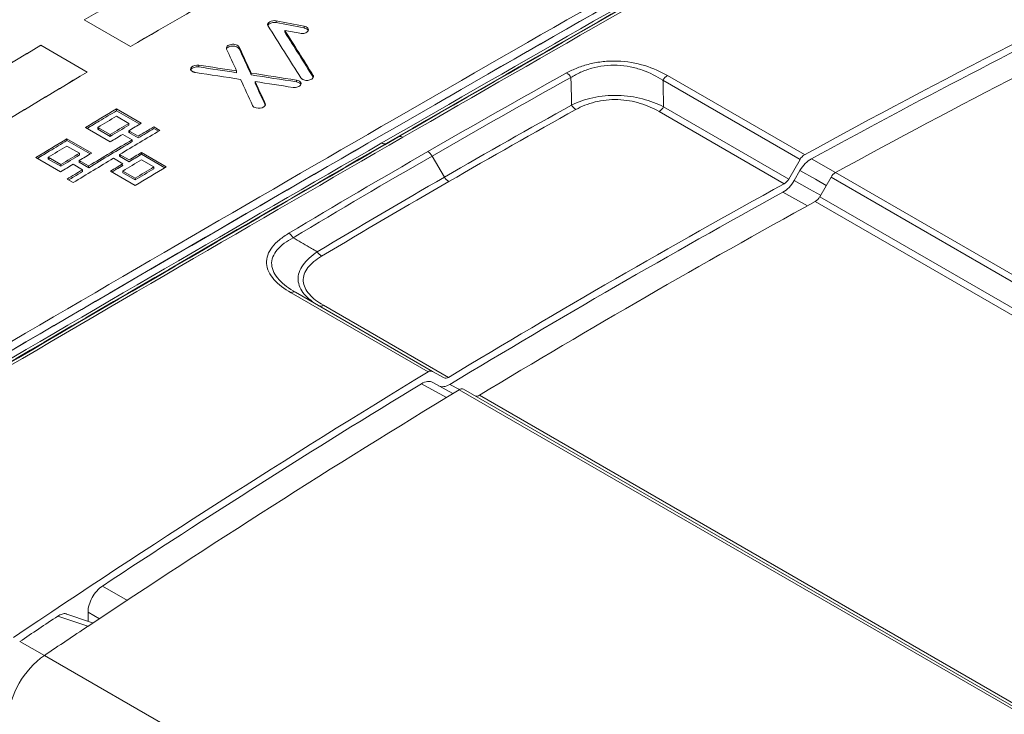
# Model space of a CAD drawing. Header units: millimetres. Extents: x 5 to 415, y 5 to 292.
# Tile 8 of 57: x 68 to 90, y 55 to 71. Entities that reach past the tile are written whole.
import ezdxf

# ---------------------------------------------------------------- set-up
doc = ezdxf.new("R2010")
doc.units = ezdxf.units.MM

msp = doc.modelspace()

# ---------------------------------------------------------------- linework, layer by layer
at = {"color": 144, "linetype": 'Continuous', "lineweight": 0}
for p, q in [((70.438, 70.632), (69.377, 71.244)), ((70.438, 70.629), (69.377, 71.241)), ((73.764, 71.178), (73.764, 71.219)), ((73.964, 70.958), (73.964, 70.999)), ((74.402, 71.055), (74.402, 71.096)), ((69.446, 70.047), (68.386, 70.659)), ((72.92, 70.577), (72.92, 70.618)), ((71.996, 70.164), (71.996, 70.204)), ((73.285, 69.787), (73.285, 69.828)), ((74.228, 69.822), (74.228, 69.863)), ((74.611, 69.93), (74.611, 69.971)), ((70.68, 68.875), (70.114, 69.202)), ((70.115, 69.161), (70.114, 69.202)), ((70.115, 69.161), (70.646, 68.855)), ((70.399, 68.872), (70.114, 69.037)), ((69.972, 68.616), (69.687, 68.781)), ((69.688, 68.741), (69.687, 68.781)), ((69.688, 68.741), (69.973, 68.576)), ((70.396, 68.705), (70.612, 68.581)), ((70.397, 68.665), (70.396, 68.705)), ((70.612, 68.541), (70.397, 68.665)), ((70.4, 68.832), (70.399, 68.872)), ((71.107, 68.712), (70.967, 68.793)), ((70.967, 68.752), (71.073, 68.691)), ((69.973, 68.576), (69.972, 68.616)), ((70.256, 68.621), (70.471, 68.497)), ((70.472, 68.456), (70.471, 68.497)), ((70.686, 68.166), (70.685, 68.206)), ((68.838, 67.765), (68.273, 68.092)), ((68.839, 67.932), (68.554, 68.096)), ((68.555, 68.056), (68.554, 68.096)), ((68.555, 68.056), (68.84, 67.892)), ((69.263, 68.023), (69.478, 67.899)), ((69.264, 67.983), (69.263, 68.023)), ((69.479, 67.858), (69.264, 67.983)), ((70.045, 68.075), (70.261, 67.951)), ((70.186, 68.16), (70.401, 68.035)), ((70.186, 68.12), (70.186, 68.16)), ((70.402, 67.995), (70.186, 68.12)), ((70.97, 67.876), (70.685, 68.041)), ((68.84, 67.892), (68.839, 67.932)), ((69.479, 67.858), (69.478, 67.899)), ((70.261, 67.91), (70.227, 67.93)), ((70.97, 67.836), (70.97, 67.876)), ((85.739, 67.794), (85.609, 67.568)), ((69.124, 67.517), (68.983, 67.598)), ((69.463, 57.484), (69.463, 57.693))]:
    msp.add_line(p, q, dxfattribs=at)
at = {"color": 7, "linetype": 'Continuous', "lineweight": 15}
for p, q in [((70.56, 70.703), (70.563, 70.702)), ((72.861, 70.032), (72.861, 70.073)), ((73.196, 69.981), (73.196, 70.022)), ((82.607, 69.859), (85.742, 68.049)), ((85.846, 68.157), (82.711, 69.966)), ((73.516, 69.286), (73.516, 69.327)), ((82.518, 69.144), (85.379, 67.492)), ((85.483, 67.6), (82.621, 69.252)), ((69.972, 68.451), (69.406, 68.778)), ((69.688, 68.741), (69.722, 68.761)), ((70.431, 68.685), (70.397, 68.665)), ((69.547, 68.195), (68.981, 68.521)), ((68.982, 68.481), (68.981, 68.521)), ((68.982, 68.481), (69.513, 68.174)), ((76.28, 68.413), (76.564, 68.566)), ((69.266, 68.191), (68.981, 68.355)), ((70.685, 68.206), (71.251, 67.88)), ((68.555, 68.056), (68.588, 68.076)), ((69.297, 68.003), (69.264, 67.983)), ((69.267, 68.151), (69.266, 68.191)), ((70.22, 68.14), (70.186, 68.12)), ((71.217, 67.859), (70.686, 68.166)), ((77.328, 68.125), (77.612, 67.644)), ((85.483, 67.6), (85.742, 68.049)), ((69.122, 67.938), (69.338, 67.813)), ((69.339, 67.773), (69.338, 67.813)), ((69.977, 67.779), (70.542, 67.453)), ((70.543, 67.619), (70.258, 67.783)), ((70.258, 67.743), (70.258, 67.783)), ((70.258, 67.743), (70.543, 67.578)), ((70.543, 67.578), (70.543, 67.619)), ((86.449, 67.641), (86.19, 67.192)), ((99.12, 60.326), (86.449, 67.641)), ((86.553, 67.749), (99.223, 60.434)), ((98.493, 59.922), (86.086, 67.084)), ((86.19, 67.192), (98.596, 60.029)), ((77.239, 63.188), (74.104, 64.998)), ((74.208, 65.01), (77.342, 63.2)), ((74.844, 64.714), (77.705, 63.062)), ((77.602, 63.05), (77.342, 63.2)), ((77.345, 62.948), (77.807, 62.694)), ((90.617, 55.465), (77.946, 62.78)), ((78.05, 62.792), (90.72, 55.477)), ((78.412, 62.654), (90.819, 55.492)), ((69.459, 57.369), (68.773, 57.604)), ((68.466, 56.703), (67.901, 57.019)), ((83.351, 48.11), (68.466, 56.703))]:
    msp.add_line(p, q, dxfattribs=at)
at = {"color": 8, "linetype": 'Continuous', "lineweight": 15}
for p, q in [((86.554, 67.749), (85.999, 68.063)), ((85.351, 67.299), (85.908, 66.985)), ((77.659, 62.602), (77.085, 62.917)), ((77.734, 62.902), (77.952, 62.782)), ((69.791, 58.289), (70.365, 57.957)), ((69.724, 57.541), (69.463, 57.693))]:
    msp.add_line(p, q, dxfattribs=at)
at = {"color": 8, "linetype": 'Continuous', "lineweight": 15, "flags": 128}
for points in [[(85.739, 67.794), (86.092, 67.595), (86.341, 67.454)], [(86.21, 67.228), (85.959, 67.37), (85.609, 67.568)]]:
    msp.add_lwpolyline(points, dxfattribs=at)
at = {"color": 7, "linetype": 'Continuous', "lineweight": 15, "flags": 128}
msp.add_lwpolyline([(69.576, 57.445), (69.496, 57.472), (68.977, 57.65)], dxfattribs=at)
at = {"color": 7, "linetype": 'Continuous', "lineweight": 15}
for centre, radius, start, end in [((172.272, -112.426), 217.442, 116.85604, 123.13858), ((182.311, -108.036), 200.872, 115.66088, 118.70081), ((183.468, -109.299), 201.838, 115.98372, 118.6962), ((80.257, 69.787), 0.28, 28.793, 58.0722), ((82.857, 69.722), 0.285, 120.8644, 151.2694), ((80.765, 69.428), 0.281, 208.8437, 238.071), ((82.371, 69.389), 0.285, 300.9813, 331.2557), ((76.603, 68.472), 0.102, 54.6312, 112.7312), ((76.241, 68.507), 0.102, 234.6312, 292.7312), ((77.078, 67.984), 0.287, 29.443, 58.0993), ((85.992, 67.912), 0.285, 120.8644, 151.2694), ((77.862, 67.785), 0.287, 209.443, 238.0993), ((85.232, 67.737), 0.285, 300.9813, 331.2557), ((86.699, 67.504), 0.285, 120.8644, 151.2694), ((190.619, -123.669), 218.216, 118.83393, 121.16069), ((191.326, -124.077), 218.216, 118.83393, 121.16069), ((85.939, 67.329), 0.285, 300.9813, 331.2557), ((73.899, 66.109), 0.294, 30.1123, 58.1288), ((74.959, 66.083), 0.293, 210.0585, 238.1298), ((74.166, 64.916), 0.103, 66.1037, 127.2), ((206.089, -132.67), 218.509, 115.82056, 124.17406), ((200.361, -139.303), 236.985, 121.3013, 124.02394), ((77.301, 63.106), 0.103, 66.1037, 127.2), ((77.643, 63.144), 0.102, 246.0588, 307.0334), ((78.008, 62.698), 0.103, 66.1037, 127.2), ((200.531, -138.856), 235.974, 121.29763, 123.74174), ((78.35, 62.737), 0.103, 247.7696, 306.8757), ((205.384, -146.764), 245.822, 123.76124, 124.00581), ((205.888, -146.988), 245.712, 123.72717, 124.00585), ((69.663, 55.044), 2.046, 125.7994, 174.3047)]:
    msp.add_arc(centre, radius, start, end, dxfattribs=at)
at = {"color": 144, "linetype": 'Continuous', "lineweight": 0}
for centre, radius, start, end in [((183.065, -109.655), 202.498, 116.31595, 118.64244), ((190.517, -123.669), 218.011, 118.84149, 121.15313), ((199.245, -137.683), 234.869, 121.34016, 123.44763)]:
    msp.add_arc(centre, radius, start, end, dxfattribs=at)
at = {"color": 8, "linetype": 'Continuous', "lineweight": 15}
msp.add_arc((74.782, 64.797), 0.103, 247.7696, 306.8757, dxfattribs=at)
at = {"color": 7, "linetype": 'Continuous', "lineweight": 15}
for points in [[(53.273, 69.738), (60.136, 74.202), (67.027, 78.179), (73.89, 81.639)], [(66.116, 62.946), (72.973, 66.971), (79.531, 70.757), (85.718, 74.262)], [(86.373, 74.178), (83.199, 72.379), (79.926, 70.507), (76.564, 68.566)], [(76.662, 68.555), (80.027, 70.497), (83.302, 72.371), (86.478, 74.171)], [(66.127, 62.749), (72.989, 66.776), (79.516, 70.544), (85.707, 74.052)], [(85.73, 73.889), (82.638, 72.135), (79.452, 70.312), (76.182, 68.424)], [(76.28, 68.413), (79.553, 70.302), (82.741, 72.127), (85.835, 73.882)], [(74.402, 71.096), (74.189, 71.137), (73.977, 71.178), (73.764, 71.219)], [(73.764, 71.178), (73.977, 71.137), (74.189, 71.096), (74.402, 71.055)], [(74.329, 69.912), (74.078, 70.311), (73.827, 70.71), (73.576, 71.108)], [(74.611, 69.971), (74.396, 70.314), (74.18, 70.657), (73.964, 70.999)], [(73.964, 70.958), (74.18, 70.616), (74.395, 70.273), (74.611, 69.93)], [(72.861, 70.073), (72.784, 70.24), (72.707, 70.406), (72.63, 70.573)], [(73.196, 70.022), (73.104, 70.221), (73.012, 70.419), (72.92, 70.618)], [(72.92, 70.577), (73.012, 70.379), (73.104, 70.18), (73.196, 69.981)], [(71.918, 70.036), (72.262, 69.984), (72.606, 69.931), (72.95, 69.879)], [(71.996, 70.204), (72.284, 70.161), (72.572, 70.117), (72.861, 70.073)], [(72.861, 70.032), (72.573, 70.076), (72.284, 70.12), (71.996, 70.164)], [(73.196, 70.022), (73.54, 69.969), (73.884, 69.916), (74.228, 69.863)], [(80.405, 70.025), (79.347, 69.437), (78.288, 68.838), (77.23, 68.227)], [(73.226, 69.281), (73.134, 69.48), (73.042, 69.68), (72.95, 69.879)], [(74.228, 69.822), (73.884, 69.875), (73.54, 69.928), (73.196, 69.981)], [(73.516, 69.327), (73.439, 69.494), (73.362, 69.661), (73.285, 69.828)], [(73.285, 69.787), (73.362, 69.62), (73.439, 69.453), (73.516, 69.286)], [(77.328, 68.125), (78.386, 68.735), (79.444, 69.335), (80.502, 69.922)], [(69.406, 68.778), (69.642, 68.919), (69.878, 69.061), (70.114, 69.202)], [(80.519, 69.292), (79.55, 68.753), (78.581, 68.203), (77.612, 67.644)], [(77.71, 67.541), (78.679, 68.101), (79.648, 68.65), (80.616, 69.189)], [(70.114, 69.037), (69.972, 68.952), (69.829, 68.866), (69.687, 68.781)], [(70.399, 68.872), (70.257, 68.787), (70.114, 68.702), (69.972, 68.616)], [(69.973, 68.576), (70.115, 68.661), (70.257, 68.747), (70.4, 68.832)], [(70.186, 68.16), (70.493, 68.345), (70.8, 68.529), (71.107, 68.712)], [(70.396, 68.705), (70.491, 68.762), (70.585, 68.819), (70.68, 68.875)], [(66.222, 62.545), (69.751, 64.616), (73.202, 66.625), (76.564, 68.566)], [(76.662, 68.555), (73.297, 66.612), (69.844, 64.602), (66.313, 62.53)], [(68.273, 68.092), (68.509, 68.236), (68.745, 68.379), (68.981, 68.521)], [(69.478, 67.899), (69.809, 68.099), (70.14, 68.299), (70.471, 68.497)], [(70.472, 68.456), (70.141, 68.258), (69.81, 68.059), (69.479, 67.858)], [(66.128, 62.573), (69.557, 64.584), (72.911, 66.536), (76.182, 68.424)], [(76.28, 68.413), (73.007, 66.524), (69.65, 64.57), (66.219, 62.557)], [(68.981, 68.355), (68.838, 68.269), (68.696, 68.183), (68.554, 68.096)], [(74.054, 66.359), (75.113, 66.993), (76.171, 67.616), (77.23, 68.227)], [(69.266, 68.191), (69.123, 68.105), (68.981, 68.018), (68.839, 67.932)], [(68.84, 67.892), (68.982, 67.978), (69.124, 68.064), (69.267, 68.151)], [(69.124, 67.517), (69.431, 67.704), (69.738, 67.89), (70.045, 68.075)], [(69.263, 68.023), (69.358, 68.08), (69.452, 68.138), (69.547, 68.195)], [(70.258, 67.783), (70.4, 67.869), (70.542, 67.955), (70.685, 68.041)], [(77.328, 68.125), (76.27, 67.514), (75.212, 66.891), (74.153, 66.257)], [(68.983, 67.598), (69.101, 67.67), (69.22, 67.742), (69.338, 67.813)], [(70.542, 67.453), (70.778, 67.596), (71.015, 67.738), (71.251, 67.88)], [(70.543, 67.619), (70.685, 67.705), (70.827, 67.791), (70.97, 67.876)], [(70.97, 67.836), (70.828, 67.75), (70.686, 67.664), (70.543, 67.578)], [(74.705, 65.936), (75.674, 66.515), (76.643, 67.085), (77.612, 67.644)], [(77.71, 67.541), (76.741, 66.982), (75.773, 66.413), (74.804, 65.834)]]:
    msp.add_open_spline(points, degree=3, dxfattribs=at)
at = {"color": 144, "linetype": 'Continuous', "lineweight": 0}
for points in [[(66.127, 62.748), (72.975, 66.768), (79.529, 70.551), (85.707, 74.052)], [(71.928, 72.714), (71.078, 72.23), (70.228, 71.74), (69.377, 71.241)], [(72.989, 72.105), (72.139, 71.621), (71.288, 71.131), (70.438, 70.632)], [(72.989, 72.101), (72.139, 71.618), (71.288, 71.127), (70.438, 70.629)], [(74.307, 70.933), (74.193, 70.955), (74.078, 70.977), (73.964, 70.999)], [(65.836, 69.123), (66.685, 69.643), (67.535, 70.155), (68.386, 70.659)], [(65.836, 69.12), (66.686, 69.64), (67.536, 70.152), (68.386, 70.656)], [(66.896, 68.511), (67.746, 69.031), (68.596, 69.543), (69.446, 70.047)], [(66.896, 68.508), (67.746, 69.027), (68.596, 69.539), (69.446, 70.044)], [(73.285, 69.828), (73.573, 69.784), (73.862, 69.74), (74.15, 69.695)], [(70.612, 68.581), (70.73, 68.652), (70.848, 68.722), (70.967, 68.793)], [(70.967, 68.752), (70.849, 68.682), (70.731, 68.611), (70.612, 68.541)], [(69.972, 68.451), (70.066, 68.508), (70.161, 68.565), (70.256, 68.621)], [(70.401, 68.035), (70.496, 68.092), (70.59, 68.149), (70.685, 68.206)], [(70.686, 68.166), (70.591, 68.109), (70.496, 68.052), (70.402, 67.995)], [(85.999, 68.063), (85.902, 68.01), (85.808, 67.912), (85.739, 67.794)], [(68.838, 67.765), (68.933, 67.823), (69.028, 67.88), (69.122, 67.938)], [(69.977, 67.779), (70.071, 67.836), (70.166, 67.894), (70.261, 67.951)], [(85.609, 67.568), (85.541, 67.45), (85.447, 67.352), (85.351, 67.299)], [(77.085, 62.917), (77.182, 62.976), (77.277, 62.987), (77.345, 62.948)], [(77.475, 62.872), (77.543, 62.833), (77.638, 62.844), (77.734, 62.902)]]:
    msp.add_open_spline(points, degree=3, dxfattribs=at)
for points, knots in [([(73.576, 71.108), (73.557, 71.138), (73.579, 71.171), (73.654, 71.216), (73.712, 71.229), (73.764, 71.219)], [0, 0, 0, 0, 0.5, 0.5, 1, 1, 1, 1]), ([(73.764, 71.178), (73.751, 71.18), (73.725, 71.183), (73.683, 71.179), (73.641, 71.167), (73.603, 71.146), (73.578, 71.125), (73.575, 71.113), (73.575, 71.112)], [0, 0, 0, 0, 0.160585, 0.322445, 0.505022, 0.725386, 0.97561, 1, 1, 1, 1]), ([(74.402, 71.096), (74.44, 71.089), (74.47, 71.072), (74.505, 71.032), (74.509, 71.008), (74.484, 70.966), (74.457, 70.948), (74.386, 70.928), (74.345, 70.925), (74.307, 70.933)], [0, 0, 0, 0, 0.25, 0.25, 0.5, 0.5, 0.75, 0.75, 1, 1, 1, 1]), ([(74.498, 70.993), (74.495, 70.998), (74.489, 71.013), (74.462, 71.034), (74.429, 71.049), (74.407, 71.054), (74.402, 71.055)], [0, 0, 0, 0, 0.193858, 0.527434, 0.885958, 1, 1, 1, 1]), ([(72.63, 70.573), (72.62, 70.595), (72.627, 70.619), (72.665, 70.658), (72.698, 70.673), (72.774, 70.685), (72.815, 70.682), (72.883, 70.659), (72.91, 70.64), (72.92, 70.618)], [0, 0, 0, 0, 0.25, 0.25, 0.5, 0.5, 0.75, 0.75, 1, 1, 1, 1]), ([(72.92, 70.577), (72.903, 70.615), (72.839, 70.642), (72.738, 70.641), (72.706, 70.634), (72.655, 70.609), (72.637, 70.592), (72.629, 70.573)], [0, 0, 0, 0, 0.5, 0.5, 0.75, 0.75, 1, 1, 1, 1]), ([(71.85, 70.058), (71.804, 70.085), (71.795, 70.129), (71.864, 70.194), (71.933, 70.214), (71.996, 70.204)], [0, 0, 0, 0, 0.5, 0.5, 1, 1, 1, 1]), ([(71.996, 70.164), (71.982, 70.165), (71.954, 70.168), (71.909, 70.161), (71.866, 70.147), (71.83, 70.125), (71.818, 70.107), (71.813, 70.099)], [0, 0, 0, 0, 0.179246, 0.361891, 0.572662, 0.813542, 1, 1, 1, 1]), ([(71.918, 70.036), (71.91, 70.037), (71.902, 70.039), (71.894, 70.041), (71.886, 70.043), (71.879, 70.045), (71.871, 70.048), (71.864, 70.051), (71.857, 70.054), (71.85, 70.058)], [0, 0, 0, 0, 0.00002472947, 0.00002472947, 0.00002472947, 0.00005116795, 0.00005116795, 0.00005116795, 0.00007847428, 0.00007847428, 0.00007847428, 0.00007847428]), ([(74.228, 69.863), (74.266, 69.857), (74.297, 69.842), (74.337, 69.804), (74.343, 69.78), (74.319, 69.738), (74.293, 69.72), (74.228, 69.696), (74.188, 69.69), (74.15, 69.695)], [0, 0, 0, 0, 0.25, 0.25, 0.5, 0.5, 0.75, 0.75, 1, 1, 1, 1]), ([(74.331, 69.762), (74.33, 69.764), (74.327, 69.775), (74.306, 69.793), (74.273, 69.812), (74.242, 69.819), (74.228, 69.822)], [0, 0, 0, 0, 0.067929, 0.365527, 0.705452, 1, 1, 1, 1]), ([(74.364, 69.88), (74.358, 69.884), (74.353, 69.887), (74.348, 69.891), (74.344, 69.894), (74.341, 69.898), (74.338, 69.901), (74.334, 69.905), (74.332, 69.908), (74.329, 69.912)], [0, 0, 0, 0, 0.0000247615, 0.0000247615, 0.0000247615, 0.00004486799, 0.00004486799, 0.00004486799, 0.00006534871, 0.00006534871, 0.00006534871, 0.00006534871]), ([(74.611, 69.971), (74.616, 69.964), (74.619, 69.956), (74.619, 69.948), (74.619, 69.94), (74.617, 69.931), (74.613, 69.924), (74.609, 69.915), (74.602, 69.906), (74.594, 69.898), (74.583, 69.889), (74.571, 69.88), (74.556, 69.874), (74.544, 69.868), (74.529, 69.863), (74.514, 69.86), (74.499, 69.857), (74.482, 69.855), (74.466, 69.856), (74.451, 69.856), (74.436, 69.857), (74.422, 69.86), (74.406, 69.863), (74.39, 69.868), (74.377, 69.874), (74.373, 69.876), (74.368, 69.878), (74.364, 69.88)], [0, 0, 0, 0, 0.0000414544, 0.0000414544, 0.0000414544, 0.0000835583, 0.0000835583, 0.0000835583, 0.0001321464, 0.0001321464, 0.0001321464, 0.0001885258, 0.0001885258, 0.0001885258, 0.0002368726, 0.0002368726, 0.0002368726, 0.0002855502, 0.0002855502, 0.0002855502, 0.0003305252, 0.0003305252, 0.0003305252, 0.0003811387, 0.0003811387, 0.0003811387, 0.0003983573, 0.0003983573, 0.0003983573, 0.0003983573]), ([(73.265, 69.242), (73.259, 69.245), (73.254, 69.249), (73.249, 69.253), (73.244, 69.257), (73.239, 69.261), (73.235, 69.266), (73.231, 69.27), (73.228, 69.275), (73.226, 69.281)], [0, 0, 0, 0, 0.00002470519, 0.00002470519, 0.00002470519, 0.00005115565, 0.00005115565, 0.00005115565, 0.00007847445, 0.00007847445, 0.00007847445, 0.00007847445]), ([(70.261, 67.91), (70.208, 67.878), (70.125, 67.828), (70.042, 67.778), (70.011, 67.759)], [0, 0, 0, 0, 0.6354624, 1, 1, 1, 1]), ([(69.463, 57.693), (69.463, 57.796), (69.498, 57.916), (69.618, 58.135), (69.702, 58.231), (69.791, 58.289)], [0, 0, 0, 0, 0.5, 0.5, 1, 1, 1, 1])]:
    msp.add_open_spline(points, degree=3, knots=knots, dxfattribs=at)
at = {"color": 7, "linetype": 'Continuous', "lineweight": 15}
for points, knots in [([(82.711, 69.966), (82.556, 70.056), (82.383, 70.134), (81.995, 70.252), (81.78, 70.29), (81.456, 70.301), (81.346, 70.297), (81.133, 70.275), (81.031, 70.257), (80.835, 70.208), (80.74, 70.177), (80.564, 70.107), (80.482, 70.068), (80.405, 70.025)], [0, 0, 0, 0, 0.25, 0.25, 0.5, 0.5, 0.625, 0.625, 0.75, 0.75, 0.875, 0.875, 1, 1, 1, 1]), ([(80.502, 69.922), (80.572, 69.965), (80.646, 70.005), (80.804, 70.077), (80.89, 70.109), (81.071, 70.159), (81.164, 70.178), (81.36, 70.202), (81.463, 70.206), (81.662, 70.197), (81.762, 70.185), (81.956, 70.147), (82.048, 70.122), (82.313, 70.029), (82.468, 69.949), (82.607, 69.859)], [0, 0, 0, 0, 0.125, 0.125, 0.25, 0.25, 0.375, 0.375, 0.5, 0.5, 0.625, 0.625, 0.75, 0.75, 1, 1, 1, 1]), ([(80.502, 69.922), (80.506, 69.782), (80.51, 69.641), (80.514, 69.501), (80.514, 69.482), (80.515, 69.463), (80.515, 69.444), (80.516, 69.394), (80.518, 69.343), (80.519, 69.292)], [0.0000969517, 0.0000969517, 0.0000969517, 0.0000969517, 0.0005452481, 0.0005452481, 0.0005452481, 0.0006058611, 0.0006058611, 0.0006058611, 0.0007674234, 0.0007674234, 0.0007674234, 0.0007674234]), ([(82.621, 69.252), (82.619, 69.33), (82.618, 69.409), (82.616, 69.487), (82.613, 69.611), (82.61, 69.735), (82.607, 69.859)], [0.0001067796, 0.0001067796, 0.0001067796, 0.0001067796, 0.0003575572, 0.0003575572, 0.0003575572, 0.0007537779, 0.0007537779, 0.0007537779, 0.0007537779]), ([(82.621, 69.252), (82.478, 69.324), (82.318, 69.386), (82.052, 69.456), (81.961, 69.474), (81.773, 69.501), (81.675, 69.51), (81.479, 69.515), (81.382, 69.512), (81.19, 69.494), (81.095, 69.479), (80.826, 69.421), (80.663, 69.362), (80.519, 69.292)], [0, 0, 0, 0, 0.25, 0.25, 0.375, 0.375, 0.5, 0.5, 0.625, 0.625, 0.75, 0.75, 1, 1, 1, 1]), ([(80.616, 69.189), (80.744, 69.261), (80.891, 69.321), (81.135, 69.382), (81.221, 69.398), (81.397, 69.416), (81.486, 69.419), (81.665, 69.413), (81.755, 69.404), (81.926, 69.375), (82.008, 69.355), (82.248, 69.282), (82.39, 69.218), (82.518, 69.144)], [0, 0, 0, 0, 0.25, 0.25, 0.375, 0.375, 0.5, 0.5, 0.625, 0.625, 0.75, 0.75, 1, 1, 1, 1]), ([(70.115, 69.161), (69.983, 69.082), (69.758, 68.948), (69.533, 68.813), (69.441, 68.757)], [0, 0, 0, 0, 0.588203, 1, 1, 1, 1]), ([(73.516, 69.327), (73.533, 69.29), (73.498, 69.25), (73.388, 69.21), (73.311, 69.215), (73.265, 69.242)], [0, 0, 0, 0, 0.5, 0.5, 1, 1, 1, 1]), ([(68.982, 68.481), (68.85, 68.401), (68.625, 68.265), (68.4, 68.128), (68.307, 68.072)], [0, 0, 0, 0, 0.587794, 1, 1, 1, 1]), ([(69.339, 67.773), (69.273, 67.733), (69.166, 67.668), (69.059, 67.603), (69.018, 67.578)], [0, 0, 0, 0, 0.618305, 1, 1, 1, 1]), ([(74.104, 64.998), (73.949, 65.087), (73.814, 65.188), (73.615, 65.414), (73.553, 65.541), (73.541, 65.732), (73.551, 65.798), (73.596, 65.924), (73.631, 65.984), (73.722, 66.102), (73.779, 66.158), (73.906, 66.263), (73.977, 66.312), (74.054, 66.359)], [0, 0, 0, 0, 0.25, 0.25, 0.5, 0.5, 0.625, 0.625, 0.75, 0.75, 0.875, 0.875, 1, 1, 1, 1]), ([(74.153, 66.257), (74.08, 66.217), (74.011, 66.175), (73.889, 66.084), (73.834, 66.035), (73.745, 65.93), (73.711, 65.875), (73.667, 65.76), (73.658, 65.7), (73.666, 65.581), (73.684, 65.522), (73.742, 65.406), (73.783, 65.35), (73.93, 65.19), (74.06, 65.095), (74.208, 65.01)], [0, 0, 0, 0, 0.125, 0.125, 0.25, 0.25, 0.375, 0.375, 0.5, 0.5, 0.625, 0.625, 0.75, 0.75, 1, 1, 1, 1]), ([(74.153, 66.257), (74.276, 66.185), (74.399, 66.114), (74.522, 66.042), (74.539, 66.033), (74.555, 66.023), (74.572, 66.013), (74.616, 65.988), (74.661, 65.962), (74.705, 65.936)], [0.0000969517, 0.0000969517, 0.0000969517, 0.0000969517, 0.0005452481, 0.0005452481, 0.0005452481, 0.0006058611, 0.0006058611, 0.0006058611, 0.0007674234, 0.0007674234, 0.0007674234, 0.0007674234]), ([(74.74, 64.702), (74.606, 64.78), (74.491, 64.868), (74.365, 65.018), (74.331, 65.07), (74.284, 65.178), (74.27, 65.235), (74.264, 65.35), (74.272, 65.407), (74.31, 65.522), (74.34, 65.579), (74.456, 65.743), (74.57, 65.845), (74.705, 65.936)], [0, 0, 0, 0, 0.25, 0.25, 0.375, 0.375, 0.5, 0.5, 0.625, 0.625, 0.75, 0.75, 1, 1, 1, 1]), ([(74.804, 65.834), (74.676, 65.757), (74.566, 65.67), (74.454, 65.525), (74.424, 65.474), (74.388, 65.37), (74.38, 65.318), (74.387, 65.212), (74.401, 65.159), (74.449, 65.059), (74.482, 65.01), (74.606, 64.87), (74.716, 64.788), (74.844, 64.714)], [0, 0, 0, 0, 0.25, 0.25, 0.375, 0.375, 0.5, 0.5, 0.625, 0.625, 0.75, 0.75, 1, 1, 1, 1]), ([(68.773, 57.604), (68.805, 57.621), (68.871, 57.657), (68.943, 57.666), (68.97, 57.65), (68.975, 57.647)], [0, 0, 0, 0, 0.452505, 0.905213, 1, 1, 1, 1])]:
    msp.add_open_spline(points, degree=3, knots=knots, dxfattribs=at)

doc.saveas('drawing.dxf')
